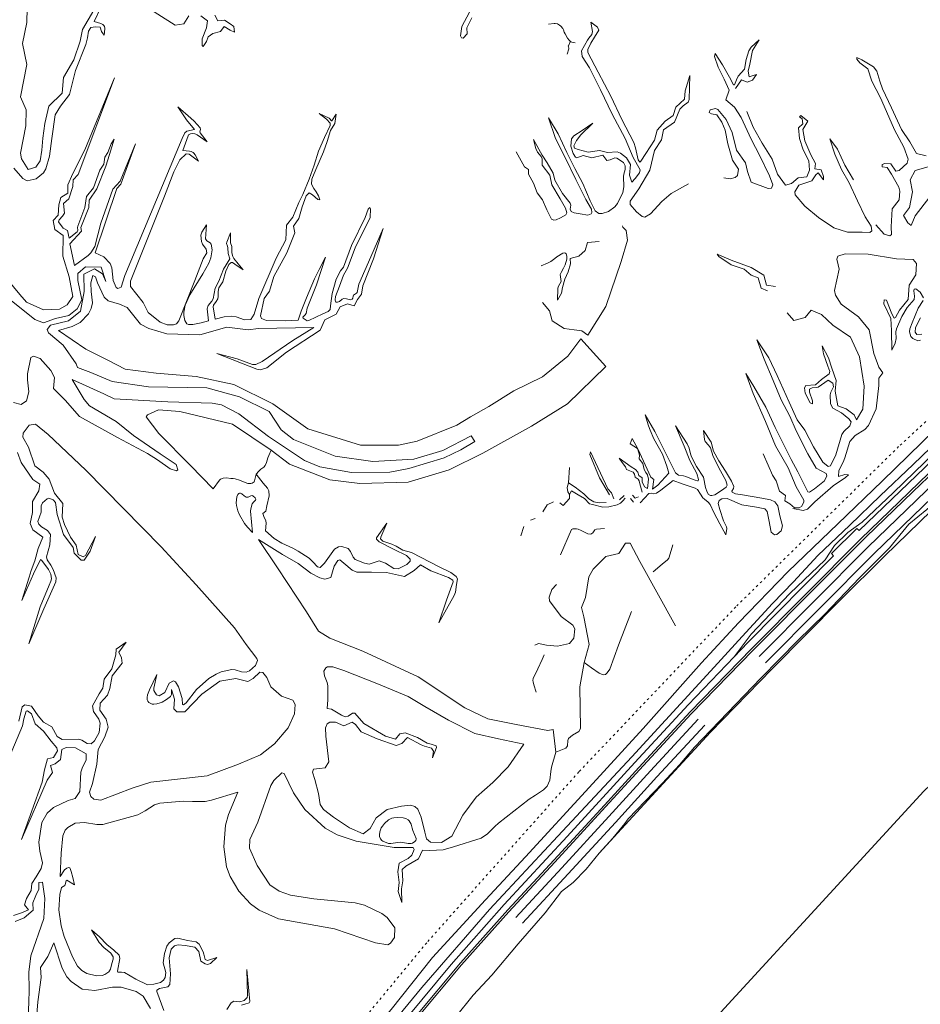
# Model space of a CAD drawing. Header units: metres. Extents: x 64961 to 73789, y 403835 to 410663.
# Tile 99 of 135: x 72582 to 72992, y 404284 to 404733. Entities that reach past the tile are written whole.
import ezdxf

# ---------------------------------------------------------------- set-up
doc = ezdxf.new("R2010")
doc.units = ezdxf.units.M
doc.linetypes.add('PERCEELGRENS', pattern=[2.5, 1, -1.5])
for name, color, linetype, lineweight in [('B-GEO-OG-GRENS_perceel-G', 253, 'PERCEELGRENS', 0), ('B-GEO-OG-GRENS_prov-G', 253, 'PROVINCIEGRENS', 0), ('B-GEO-OG-OVLIJNOBJ-G', 253, 'Continuous', 0), ('T22', 7, 'Continuous', 0)]:
    doc.layers.add(name, color=color, linetype=linetype, lineweight=lineweight)
doc.styles.add('WZE-na', font='isocp.shx')
doc.linetypes.add('PROVINCIEGRENS', pattern='A,2.5,-1,["|",WZE-na,S=1.65,R=0,X=-0.25,Y=-0.9],-1', length=4.5)

msp = doc.modelspace()

# ---------------------------------------------------------------- linework, layer by layer
at = {"layer": 'B-GEO-OG-GRENS_perceel-G'}
for points in [[(73789.268, 405092.666), (73747.2, 405072.75), (73654.88, 405024.97), (73563.94, 404974.48), (73475.16, 404920.75), (73387.86, 404864.08), (73302.86, 404804.64), (73218.93, 404741.77), (73138.23, 404677.05), (73059.47, 404609.21), (72982.58, 404538.56), (72908.39, 404465.54), (72836.88, 404390.37)], [(72836.88, 404390.37), (72767.54, 404312.53), (72701.46, 404232.5), (72637.66, 404150.44), (72605.919, 404107.207)]]:
    msp.add_lwpolyline(points, dxfattribs=at)
at = {"layer": 'B-GEO-OG-GRENS_prov-G'}
msp.add_lwpolyline([(72756.74, 404107.11), (72858.81, 404234.31), (72994.11, 404381.54), (73138.97, 404519.38), (73292.73, 404647.22), (73454.71, 404764.48), (73624.17, 404870.62), (73789.268, 404959.236)], dxfattribs=at)
at = {"layer": 'B-GEO-OG-OVLIJNOBJ-G'}
for points in [[(72618.936, 404738.368), (72615.992, 404732.224), (72619.04, 404731.392), (72619.688, 404731.089), (72619.957, 404730.888), (72620.424, 404730.392), (72620.691, 404729.962), (72620.906, 404729.274), (72620.912, 404728.928), (72620.632, 404725.984), (72619.32, 404727.648), (72618.776, 404729.728), (72616.632, 404729.856), (72614.496, 404729.504), (72613.432, 404727.808), (72613.024, 404724.8), (72612.16, 404721.856), (72607.456, 404709.888), (72604.752, 404699.008), (72600.752, 404693.664), (72598.208, 404689.792), (72596.72, 404678.976), (72595.752, 404670.912), (72594.08, 404665.184), (72592.911, 404663.351), (72589.608, 404660.576), (72585.466, 404659.679), (72583.496, 404660.672), (72579.396, 404665.462)], [(72585.568, 404738.336), (72585.304, 404731.776), (72583.32, 404722.272), (72585.376, 404712.672), (72582.48, 404697.92), (72584.984, 404692), (72584.904, 404684.736), (72582.528, 404672.288), (72582.902, 404669.634), (72585.904, 404664.832), (72589.44, 404665.856), (72591.456, 404668.8), (72592.136, 404673.6), (72592.584, 404679.136), (72593.576, 404685.856), (72595.344, 404693.664), (72601.432, 404699.616), (72602.12, 404706.688), (72606.808, 404714.816), (72609.696, 404723.328), (72610.696, 404728.704), (72615.888, 404737.504)], [(72787.096, 404736.512), (72783.528, 404730.016), (72782.96, 404725.76), (72783.344, 404724.768), (72784.176, 404724.669), (72785.96, 404726.656), (72785.848, 404729.44), (72788.152, 404733.984)], [(72652.864, 404730.56), (72656.816, 404731.2), (72659.104, 404734.88)], [(72664.576, 404734.784), (72667.608, 404732.576), (72667.144, 404729.376), (72665.232, 404724.352), (72665.272, 404721.312), (72665.728, 404720.896), (72667.232, 404723.136), (72667.936, 404725.344), (72670.168, 404726.848), (72673.56, 404727.68), (72675.296, 404730.016), (72677.976, 404728.32), (72680.016, 404727.488), (72679.68, 404730.048), (72677.928, 404731.2), (72675.36, 404732.832), (72672.312, 404732.576), (72670.96, 404735.104)], [(72835.248, 404722.592), (72833.68, 404722.816), (72833.198, 404722.995), (72832.416, 404723.744), (72831.728, 404724.688), (72830.584, 404726.656), (72830.266, 404727.445), (72829.893, 404728.533), (72829.592, 404729.056), (72828.606, 404730.183), (72828.039, 404730.657), (72827.119, 404731.183), (72826.142, 404731.414), (72825.64, 404731.392), (72823.008, 404731.008)], [(72841.704, 404711.168), (72838.413, 404716.399), (72838.08, 404718.976), (72840.816, 404723.808), (72841.43, 404724.65), (72842.764, 404726.31), (72843.072, 404727.68), (72842.336, 404732), (72845.376, 404729.664), (72845.924, 404728.4), (72843.964, 404725.078), (72842.336, 404722.464), (72841.008, 404719.549), (72841.016, 404718.144), (72845.608, 404709.184), (72851.464, 404698.208), (72856.44, 404687.648), (72862, 404677.216), (72862.766, 404674.781), (72863.945, 404669.238), (72864.699, 404668.237), (72865.192, 404668.64), (72867.424, 404672.128), (72871.4, 404678.272), (72872.64, 404682.72), (72876.192, 404686.88), (72879.84, 404689.472), (72881.112, 404693.248), (72885.04, 404696.896), (72885.296, 404700.704), (72887.488, 404707.648), (72887.208, 404696.8), (72886.755, 404695.595), (72884.428, 404693.791), (72882.848, 404692.352), (72880.52, 404686.464), (72875.416, 404682.88), (72874.536, 404678.4), (72871.384, 404673.44), (72869.256, 404664.512), (72864.208, 404656.032), (72860.312, 404650.464), (72860.335, 404648.844), (72863.096, 404645.504), (72865.673, 404643.369), (72866.904, 404643.168), (72869.596, 404644.63), (72874.76, 404650.235), (72878.944, 404653.952), (72886.828, 404658.248)], [(73231.53, 404732.537), (73225.704, 404728.288), (73173.744, 404686.112), (73095.08, 404620.576), (73009.408, 404543.328), (72964.648, 404500.352), (72963.528, 404501.216), (72952.072, 404489.92), (72952.888, 404488.832), (72913.872, 404449.312), (72907.667, 404442.85)], [(73233.84, 404730.487), (73213.192, 404714.368), (73120.752, 404638.144), (73094.928, 404616.192), (73039.752, 404566.88), (73009.504, 404539.232), (72965.152, 404496.416), (72915.496, 404446.464), (72887.616, 404417.728), (72865.84, 404394.176), (72846.936, 404373.44), (72825.408, 404350.08), (72804.544, 404327.488), (72782.96, 404303.36), (72762.072, 404278.432), (72734.064, 404243.584), (72714.592, 404218.912), (72693.472, 404191.488), (72674.648, 404168.096), (72653.912, 404141.376), (72640.21, 404124.16)], [(72832.904, 404723.072), (72832.112, 404721.184), (72832.077, 404721.042), (72832.118, 404720.746), (72832.331, 404720.137), (72832.328, 404719.84), (72831.624, 404717.408)], [(72902.871, 404660.986), (72905.847, 404660.609), (72908.072, 404661.12), (72909.147, 404662.175), (72909.568, 404664.928), (72906.96, 404669.088), (72904.728, 404676.576), (72903.528, 404682.816), (72902.024, 404686.4), (72899.808, 404689.792), (72897.296, 404690.144), (72896.208, 404690.88), (72896.792, 404691.968), (72899.207, 404692.636), (72900.264, 404692.192), (72904.032, 404687.648), (72906.744, 404681.696), (72908.68, 404673.664), (72912.744, 404667.872), (72913.664, 404663.968), (72915.416, 404659.136), (72923.17, 404656.171), (72924.608, 404656.384), (72925.285, 404657.906), (72923.8, 404662.016), (72919.336, 404671.136), (72915.344, 404678.624), (72910.848, 404688.608), (72907.776, 404693.28), (72903.784, 404696.608), (72905.408, 404700.96), (72903.112, 404706.016), (72900.384, 404711.392), (72898.68, 404716.256), (72898.928, 404717.696), (72902.288, 404712.544), (72905.536, 404706.944), (72907.32, 404703.392), (72907.793, 404703.427), (72908.783, 404705.629), (72909.544, 404707.36), (72912.328, 404710.592), (72913.136, 404715.008), (72914.274, 404718.937), (72915.384, 404720.544), (72919.12, 404723.936), (72916.04, 404719.104), (72914.824, 404712.864), (72914.104, 404709.664), (72914.48, 404707.104)], [(72972.602, 404709.687), (72971.184, 404711.68), (72965.792, 404714.784), (72963.56, 404715.936), (72963.56, 404715.072), (72964.896, 404713.376), (72968.6, 404710.656), (72970.376, 404705.12), (72974.296, 404697.472), (72977.12, 404691.328), (72980.68, 404682.912), (72984.928, 404675.04), (72987, 404669.568), (72986.426, 404667.673), (72982.784, 404664.416), (72981.28, 404664.032), (72979.04, 404667.456), (72976.353, 404667.595), (72975.12, 404667.072), (72975.056, 404665.984), (72977.384, 404665.696), (72979.416, 404662.752), (72982.648, 404656.864), (72983.173, 404654.953), (72982.792, 404650.976), (72979.592, 404646.976), (72979.12, 404638.784), (72979.272, 404635.296), (72978.511, 404634.688), (72976.04, 404635.392), (72972.136, 404639.648)], [(72844.288, 404645.952), (72845.994, 404644.85), (72847.526, 404644.755), (72850.432, 404645.632), (72853.334, 404647.862), (72854.536, 404649.376), (72856.92, 404654.3), (72857.44, 404656.896), (72857.264, 404661.664), (72857.421, 404662.737), (72858.017, 404664.87), (72858.04, 404666.464), (72857.225, 404667.968), (72854.256, 404670.048), (72853.251, 404670.161), (72851.113, 404669.188), (72849.656, 404668.896), (72847.736, 404671.296), (72842.872, 404670.144), (72838.8, 404671.168), (72835.944, 404670.112), (72835.392, 404670.496), (72834.279, 404672.139), (72833.272, 404675.488), (72833.607, 404678.741), (72834.576, 404680.16), (72838.424, 404682.56), (72843.32, 404686.016), (72837.76, 404680.576), (72835.752, 404678.016), (72834.528, 404675.605), (72834.88, 404674.624), (72836.552, 404673.952), (72841.2, 404672.704), (72846.312, 404673.44), (72849.928, 404672.608), (72854.272, 404672.864), (72855.833, 404672.302), (72858.568, 404670.176), (72860.448, 404667.072), (72860, 404662.24), (72860.992, 404659.104), (72862.528, 404660.8), (72864.534, 404663.35), (72864.824, 404664.64), (72861.688, 404670.368), (72857.928, 404678.976), (72852.016, 404690.048), (72846.744, 404701.184), (72841.704, 404711.168)], [(72995.096, 404671.136), (72990.712, 404672.064), (72987.624, 404677.472), (72983.96, 404683.136), (72979.384, 404692.896), (72975.184, 404701.536), (72974.047, 404705.019), (72972.602, 404709.687)], [(72572.64, 404619.2), (72582.192, 404607.904), (72585.2, 404604.448), (72592.896, 404600.928), (72600.169, 404601.26), (72603.768, 404603.168), (72606.264, 404606.912), (72604.712, 404615.968), (72601.816, 404625.408), (72601.904, 404634.72), (72598.104, 404637.472), (72597.424, 404641.632), (72599.656, 404644.064), (72599.984, 404648.736), (72600.88, 404652.064), (72604.072, 404654.112), (72604.048, 404657.888), (72606.384, 404663.072), (72611.808, 404673.76), (72625.368, 404706.56), (72608.752, 404662.624), (72606.528, 404660.16), (72606.368, 404657.024), (72604.424, 404651.488), (72602.104, 404649.408), (72602.472, 404644.96), (72601.587, 404643.629), (72600.011, 404641.868), (72599.848, 404640.992), (72601.848, 404638.176), (72603.944, 404637.088), (72604.68, 404633.568)], [(72914.48, 404707.104), (72916.816, 404707.776), (72917.88, 404708.128), (72916.024, 404705.472), (72913.584, 404704.704), (72911.048, 404705.664), (72908.262, 404701.759)], [(72662.07, 404671.492), (72661.454, 404672.271), (72661.088, 404672.576), (72660.192, 404672.999), (72659.514, 404673.165), (72656.424, 404673.568), (72658.856, 404680.192), (72659.084, 404680.576), (72659.307, 404680.782), (72659.881, 404681.076), (72660.942, 404681.244), (72661.925, 404681.138), (72662.38, 404681.003), (72662.96, 404680.704), (72667.568, 404677.44), (72664.28, 404681.472), (72664.145, 404681.939), (72664.435, 404683.064), (72664.344, 404683.808), (72661.625, 404686.82), (72660.136, 404688.192), (72654.176, 404693.344), (72658.12, 404687.456), (72661.696, 404683.072), (72658.312, 404682.24), (72657.316, 404681.528), (72656.168, 404679.008), (72630.032, 404616.544), (72628.296, 404611.264), (72626.743, 404610.655), (72626.04, 404611.04), (72624.752, 404614.208), (72624.04, 404619.968), (72623.392, 404621.952), (72620.416, 404625.056), (72616.56, 404626.944), (72626.416, 404656.16), (72628.208, 404658.176), (72634.816, 404676.512), (72627.832, 404659.552), (72624.608, 404655.904), (72619.144, 404640.32), (72616.279, 404629.756), (72614.542, 404626.827), (72613.288, 404625.664), (72607.008, 404621.024)], [(72720.248, 404599.136), (72713.92, 404596), (72713.011, 404595.956), (72711.24, 404597.056), (72711.119, 404597.491), (72711.99, 404598.406), (72712.568, 404599.168), (72713.088, 404601.728), (72717.264, 404612.256), (72721.456, 404624.96), (72718.512, 404619.328), (72716.468, 404615.084), (72712.792, 404606.4), (72710.32, 404600.288), (72709.024, 404596.192), (72703.168, 404595.84), (72694.496, 404596.096), (72692.224, 404596.992), (72691.876, 404598.203), (72693.544, 404606.016), (72695.936, 404609.44), (72697.864, 404616.16), (72703.84, 404626.88), (72707.448, 404636.032), (72706.896, 404639.008), (72709.264, 404642.496), (72710.776, 404647.872), (72712.619, 404652.799), (72714.064, 404654.176), (72715.48, 404653.248), (72717.984, 404651.168), (72718.904, 404651.072), (72718.208, 404652.864), (72717.216, 404654.72), (72716.16, 404656.192), (72715.024, 404658.208), (72715.225, 404660.396), (72717.056, 404664.832), (72720.528, 404672.864), (72722.24, 404677.664), (72723.688, 404682.592), (72725.68, 404685.76), (72726.344, 404690.112), (72724.28, 404687.072), (72724.179, 404686.987), (72723.961, 404687.111), (72723.45, 404687.88), (72723.152, 404688.16), (72718.523, 404690.411), (72721.888, 404687.808)], [(72913.448, 404691.264), (72916.344, 404684.096), (72920.432, 404676.896), (72924.952, 404669.6), (72927.4, 404662.72), (72931.04, 404657.76), (72933.76, 404658.464), (72936.848, 404660.992), (72940.712, 404661.472), (72941.984, 404664.48), (72941.72, 404668.736), (72939.056, 404673.824), (72937.44, 404678.944), (72936.952, 404683.776), (72938.928, 404685.664), (72938.696, 404688), (72937.488, 404688.8), (72938.064, 404689.504), (72941.144, 404686.848), (72938.976, 404683.008), (72939.8, 404677.856), (72942.648, 404671.456), (72944.776, 404667.584), (72944.392, 404665.184), (72947.288, 404664.64), (72948.392, 404661.664), (72948.368, 404660.16), (72945.92, 404663.328), (72944.928, 404662.368), (72943.032, 404659.68), (72937.152, 404657.632), (72935.338, 404654.687), (72935.504, 404653.28), (72939.832, 404648.128), (72946.12, 404642.912), (72953.088, 404638.272), (72959.232, 404636.32), (72965.944, 404636.256), (72969.409, 404636.205), (72970.36, 404636.96), (72970.029, 404639.02), (72967.408, 404643.2), (72963.856, 404650.496), (72960.072, 404658.784), (72956.632, 404664.896), (72953.592, 404671.808), (72951.248, 404678.784), (72954.672, 404674.08), (72958.12, 404666.816), (72961.968, 404660.096)], [(72721.888, 404687.808), (72723.556, 404685.95), (72723.624, 404684.896), (72721.048, 404679.424), (72718.256, 404673.152), (72716.2, 404666.752), (72713.96, 404660.416), (72711.08, 404653.504), (72709.32, 404649.76), (72706.568, 404643.072), (72703.72, 404639.488), (72703.376, 404632.736), (72698.992, 404624.48), (72690.992, 404606.08), (72688.96, 404598.912), (72687.392, 404596.544), (72684.568, 404596.322), (72680.752, 404597.773), (72678.832, 404598.08), (72675.264, 404597.76), (72671.168, 404596.576), (72670.208, 404602.208), (72670.336, 404603.077), (72671.556, 404604.641), (72672.32, 404605.856), (72672.497, 404606.932), (72672.56, 404609.215), (72672.88, 404610.848), (72674.616, 404613.6), (72676.024, 404618.528), (72677.426, 404621.59), (72678.504, 404622.464), (72679.017, 404622.412), (72680.08, 404621.728), (72683.93, 404619.134), (72681.6, 404621.92), (72679.736, 404624.32), (72679.276, 404625.13), (72678.744, 404626.912), (72678.696, 404629.824), (72678.12, 404631.456), (72678.216, 404635.936), (72676.48, 404631.68), (72676.402, 404631.124), (72676.755, 404629.966), (72676.992, 404629.088), (72677.024, 404626.56), (72677.832, 404624.128), (72674.968, 404619.456), (72672.848, 404614.016)], [(72808.304, 404672.864), (72812.056, 404666.016), (72813.992, 404664.8), (72813.96, 404662.688), (72816.28, 404658.592), (72817.928, 404654.208), (72820.352, 404651.072), (72822.264, 404646.528), (72824.376, 404642.272), (72825.513, 404641.72), (72826.526, 404641.891), (72828.536, 404642.816), (72830.901, 404644.213), (72831.336, 404645.152), (72830.739, 404647.268), (72828.36, 404651.52), (72824.6, 404657.792), (72823.632, 404662.304), (72820.216, 404666.784), (72820.24, 404669.728), (72819.648, 404670.777), (72818.082, 404672.74), (72817.264, 404674.368), (72816.256, 404678.496), (72820.096, 404671.424), (72822.472, 404667.84), (72825.216, 404663.2), (72825.944, 404660.032), (72829.464, 404653.856), (72832.944, 404649.44), (72833.155, 404648.646), (72832.944, 404646.784), (72833.432, 404645.664), (72834.73, 404645.04), (72837.432, 404644.64), (72841.016, 404643.987), (72842.432, 404644.64), (72842.782, 404645.294), (72842.702, 404646.716), (72839.992, 404651.2), (72835.544, 404660.32), (72830.48, 404670.656), (72826.272, 404679.04), (72823.048, 404688.448), (72827.464, 404681.056), (72831.408, 404672.608), (72835.096, 404665.28), (72838.728, 404658.464), (72842.04, 404650.496), (72844.288, 404645.952)], [(72604.68, 404633.568), (72608.216, 404636.48), (72608.535, 404637.215), (72608.453, 404638.478), (72608.52, 404639.072), (72611.728, 404647.456), (72612.496, 404652.512), (72615.688, 404656.512), (72618.664, 404664.544), (72620.384, 404667.328), (72620.84, 404670.528), (72622.264, 404672.544), (72623.76, 404676.576), (72625.192, 404678.624), (72622.976, 404671.712), (72621.32, 404666.368), (72617.264, 404655.968), (72613.712, 404650.816), (72613.56, 404647.584), (72609.976, 404638.4), (72610.232, 404636.672), (72604.968, 404630.976)], [(72672.848, 404614.016), (72671.232, 404610.816), (72670.304, 404605.92), (72669.713, 404604.867), (72667.989, 404602.929), (72667.464, 404601.312), (72668.12, 404595.904), (72664.776, 404595.04), (72660.95, 404594.186), (72659.032, 404594.208), (72658.298, 404594.552), (72657.36, 404595.968), (72656.886, 404598.328), (72656.877, 404599.903), (72657.484, 404603.056), (72659.584, 404607.798), (72665.62, 404617.349), (72668.221, 404622.171), (72669.125, 404624.597), (72669.752, 404628.256), (72669.352, 404630.816), (72668.839, 404631.423), (72667.312, 404632.298), (72666.784, 404633.184), (72667.272, 404639.552), (72665.064, 404636.256), (72664.64, 404634.911), (72664.96, 404631.968), (72665.433, 404630.794), (72667.066, 404628.493), (72667.432, 404626.816), (72665.688, 404624.16), (72661.912, 404614.24), (72654.616, 404595.904), (72653.48, 404594.56), (72652.23, 404594.017), (72649.281, 404594.04), (72646.089, 404595.241), (72640.68, 404599.744), (72638.4, 404604.288), (72632.52, 404611.52), (72632.64, 404614.016), (72648.056, 404652.736), (72652.343, 404663.721), (72655.112, 404669.184), (72657.877, 404671.91), (72659.376, 404671.808), (72663.584, 404668.672), (72663.068, 404669.596), (72662.07, 404671.492)], [(72996.736, 404652.352), (72990.144, 404643.776), (72988.296, 404639.296), (72986.776, 404640.48), (72984.816, 404643.84), (72987.544, 404647.52), (72988.912, 404654.688), (72987.784, 404660.064), (72990.2, 404664.352), (72995.992, 404666.112)], [(72694.756, 404574.419), (72703.632, 404581.632), (72718.984, 404591.584), (72721.192, 404596.288), (72726.264, 404598.976), (72728.104, 404602.304), (72731.536, 404603.648), (72734.472, 404602.72), (72735.952, 404605.568), (72737.824, 404607.968), (72738.448, 404611.84), (72743.328, 404624.192), (72747.776, 404638.016), (72742.112, 404624.992), (72736.704, 404612.608), (72735.872, 404608.832), (72735.594, 404608.461), (72734.72, 404607.957), (72734.152, 404607.552), (72733.988, 404607.178), (72733.867, 404606.241), (72733.552, 404605.696), (72732.761, 404605.477), (72730.967, 404605.907), (72729.72, 404606.016), (72729.096, 404605.705), (72727.864, 404604.733), (72726.936, 404604.32), (72726.219, 404604.455), (72725.992, 404604.704), (72725.828, 404605.471), (72725.967, 404607.024), (72727.88, 404611.68), (72729.616, 404616.64), (72731.416, 404619.84), (72734.904, 404629.184), (72741.808, 404643.04), (72741.976, 404646.944), (72741.592, 404647.552), (72740.808, 404646.72), (72739.512, 404642.912), (72733.32, 404630.24), (72729.568, 404620.352), (72728.312, 404618.688), (72726.376, 404614.912), (72724.504, 404608.352), (72723.736, 404602.752), (72723.592, 404601.088), (72722.662, 404600.172), (72720.248, 404599.136)], [(72820.384, 404604.256), (72823.472, 404600.448), (72824.72, 404595.936), (72830.2, 404592.32), (72834.808, 404591.776), (72838.24, 404591.36), (72841.016, 404589.28), (72849.12, 404602.432), (72856.176, 404622.88), (72859.096, 404632.704), (72858.472, 404637.088), (72856.944, 404638.592), (72856.736, 404639.232)], [(72819.72, 404620.96), (72822.656, 404622.112), (72824.151, 404622.937), (72825.981, 404624.35), (72826.912, 404625.024), (72829.551, 404626.741), (72830.387, 404626.876), (72830.76, 404626.752), (72831.126, 404626.42), (72831.439, 404625.384), (72831.343, 404624.046), (72830.64, 404621.408), (72829.922, 404619.94), (72828.767, 404617.983), (72828.408, 404616.96), (72828.776, 404613.792), (72828.287, 404612.717), (72827.447, 404611.317), (72827.272, 404610.56), (72827.128, 404605.376), (72829.032, 404608.48), (72829.424, 404611.072), (72830.448, 404614.816), (72832.016, 404618.24), (72833.016, 404621.824), (72832.896, 404624.32), (72836.856, 404625.312), (72839.784, 404627.936), (72840.808, 404631.52), (72846.072, 404631.968)], [(72926.48, 404611.52), (72922.392, 404612.16), (72921.096, 404616.736), (72915.408, 404620.16), (72906.216, 404623.52), (72899.856, 404626.336), (72900.672, 404625.216), (72906.344, 404621.344), (72912.216, 404619.36), (72915.336, 404616.736), (72918.616, 404615.456), (72919.968, 404610.784), (72922.816, 404609.536)], [(72934.456, 404510.4), (72939.16, 404509.504), (72941.092, 404510.02), (72944.384, 404513.408), (72952.76, 404520.768), (72958.424, 404524.48), (72959.808, 404525.696), (72958.104, 404525.92), (72955.12, 404524.992), (72955.276, 404527.755), (72957.262, 404531.538), (72958.12, 404533.44), (72960.424, 404540.832), (72962.737, 404543.617), (72967.156, 404546.434), (72968.92, 404548.256), (72972.424, 404555.84), (72973.616, 404566.464), (72973.512, 404569.728), (72975.328, 404572.16), (72973.52, 404574.816), (72971.264, 404581.024), (72969.112, 404591.712), (72964.336, 404597.728), (72956.36, 404603.456), (72953.813, 404607.539), (72953.328, 404609.76), (72955.448, 404619.392), (72955.046, 404621.376), (72954.373, 404624.047), (72954.928, 404625.344), (72958.208, 404626.432), (72968.688, 404626.208), (72981.64, 404624.096), (72989.216, 404623.904), (72990.708, 404621.998), (72990.36, 404616.832), (72987.392, 404612.064), (72986.96, 404605.664), (72983.008, 404600.736), (72981.112, 404597.44), (72980.564, 404597.148), (72979.422, 404599.042), (72977.09, 404605.322), (72975.984, 404605.472), (72975.864, 404603.648), (72979.056, 404596.96), (72979.408, 404591.552), (72979.472, 404582.496), (72981.072, 404585.76)], [(72787.8, 404543.456), (72774.84, 404536.768), (72761.616, 404532.896), (72743.064, 404531.744), (72725.816, 404534.208), (72706.824, 404541.76), (72701.272, 404546.208), (72695.8, 404554.528), (72682.296, 404561.184), (72667.384, 404565.344), (72640.856, 404565.888), (72624.168, 404568.256), (72614.536, 404572.416), (72608.448, 404574.56), (72607.76, 404576.288), (72601.912, 404584.768), (72595.152, 404590.368), (72594.624, 404591.904), (72596.128, 404593.952), (72604.304, 404595.936), (72609.728, 404600.256), (72611.52, 404609.184), (72611.288, 404617.088), (72616.256, 404619.552), (72619.888, 404617.376), (72621.389, 404613.883), (72619.16, 404620.32), (72612.152, 404620.416), (72608.592, 404617.504), (72608.64, 404614.336), (72610.44, 404605.408), (72608.248, 404601.408), (72604.552, 404598.368), (72598.352, 404596.896), (72592.944, 404595.04), (72588.96, 404596.512), (72572.752, 404609.344)], [(72837.72, 404587.616), (72831.904, 404579.712), (72820.32, 404570.304), (72807.312, 404564), (72795.928, 404556.896), (72787.464, 404552.096), (72781.208, 404548.352), (72763.264, 404540.992), (72754.709, 404539.191), (72737.36, 404539.296), (72713.344, 404546.624), (72697.448, 404558.016), (72679.632, 404566.816), (72662.52, 404570.592), (72644.352, 404572.096), (72630.152, 404573.888), (72622.488, 404577.76), (72612.264, 404583.04), (72599.832, 404591.52), (72605.984, 404593.344), (72609.592, 404595.102), (72613.418, 404599.042), (72614.736, 404601.504), (72615.281, 404604.065), (72614.661, 404609.3), (72614.488, 404613.216), (72615.432, 404616.48), (72616.624, 404615.968), (72617.568, 404613.248), (72620.512, 404606.72), (72622.342, 404605.021), (72627.539, 404603.44), (72631.104, 404601.888), (72637.184, 404594.432), (72641.008, 404592.406), (72649.128, 404589.984), (72664.224, 404589.44), (72676.408, 404593.056), (72686.2, 404591.808), (72690.968, 404592.32), (72716.16, 404592.832), (72706.504, 404586.88), (72692.656, 404577.376), (72689.629, 404576.019), (72688.104, 404575.968), (72681.24, 404578.56), (72671.92, 404580.928), (72690.088, 404573.856), (72691.682, 404573.534), (72694.756, 404574.419)], [(72981.072, 404585.76), (72981.468, 404587.865), (72981.33, 404590.859), (72981.576, 404592.288), (72984.072, 404597.888), (72986.464, 404601.888), (72989.632, 404605.632), (72989.863, 404607.197), (72989.461, 404609.518), (72989.672, 404610.304), (72990.46, 404610.4), (72992.408, 404608.96), (72993.849, 404606.425)], [(72993.824, 404605.216), (72991.568, 404601.696), (72988.688, 404594.944), (72987.744, 404592.213), (72987.564, 404590.799), (72988.168, 404588.736), (72989.097, 404587.766), (72991.392, 404586.752), (72992.537, 404587.087)], [(73073.95, 404603.572), (73065.976, 404596.448), (73043.56, 404576.608), (73023.216, 404558.368), (72999.368, 404536.128), (72980.16, 404517.568), (72965.96, 404504.16), (72959.424, 404499.392), (72953.376, 404493.504), (72949.136, 404486.976), (72933.064, 404471.616), (72915.408, 404453.184), (72907.667, 404442.85)], [(72956.696, 404544.096), (72957.619, 404545.486), (72960.343, 404548.028), (72960.952, 404549.824), (72959.896, 404551.27), (72956.52, 404553.92), (72952.536, 404556.064), (72951.597, 404558.085), (72951.36, 404562.176), (72951.659, 404563.374), (72952.902, 404565.764), (72952.616, 404567.552), (72950.416, 404568.864), (72945.96, 404565.728), (72945.099, 404565.527), (72943.138, 404565.396), (72941.96, 404564.704), (72941.992, 404563.36), (72943.368, 404559.456), (72943.272, 404558.144), (72942.326, 404558.49), (72939.944, 404562.912), (72939.75, 404565.355), (72940.344, 404566.432), (72944.688, 404566.752), (72947.512, 404569.152), (72951.016, 404571.744), (72951.257, 404572.822), (72950.392, 404575.232), (72948.328, 404580.832), (72947.8, 404584.544), (72950.664, 404579.04), (72952.224, 404574.304), (72954.192, 404568.64), (72953.736, 404563.84), (72954.896, 404557.12), (72958.688, 404555.776), (72962.336, 404553.088), (72963.336, 404550.72), (72966.304, 404555.68), (72966.872, 404566.048), (72964.736, 404579.552), (72960.632, 404588.384), (72952.632, 404593.984), (72947.48, 404598.816), (72942.744, 404600.8), (72939.984, 404597.472), (72934.84, 404596.064), (72931.736, 404599.584)], [(72641.441, 404123.312), (72675.104, 404167.232), (72693.928, 404190.624), (72715.048, 404218.08), (72734.528, 404242.752), (72762.536, 404277.568), (72783.424, 404302.496), (72805.008, 404326.656), (72825.872, 404349.216), (72847.392, 404372.576), (72866.296, 404393.312), (72888.08, 404416.864), (72916.328, 404445.888), (72947.272, 404477.024), (72967.84, 404497.504), (72989, 404518.016), (73006.576, 404534.752), (73024.064, 404551.232), (73059.336, 404583.04), (73077.485, 404599.318)], [(72919.042, 404442.939), (72968.625, 404492.819), (73012.877, 404535.541), (73043.107, 404563.173), (73084.602, 404600.257)], [(72993.144, 404589.76), (72990.832, 404589.664), (72990.14, 404590.66), (72990.288, 404592.896), (72992.528, 404597.28)], [(73086.196, 404592.663), (73079.352, 404586.528), (73067.808, 404575.84), (73055.36, 404565.024), (73042.512, 404552.864), (73025.472, 404537.152), (73008.24, 404521.056), (72995.424, 404509.984), (72987.312, 404503.168), (72978.472, 404492.416), (72964.704, 404478.752), (72948.968, 404462.24), (72936.712, 404450.304), (72920.008, 404433.152), (72904.632, 404417.312), (72889.544, 404401.6), (72882.752, 404393.536), (72875, 404385.28), (72859.32, 404368.928), (72857.84, 404366.88), (72852.352, 404360.096), (72846.104, 404353.28)], [(72921.879, 404440.119), (72971.403, 404489.941), (73015.576, 404532.589), (73045.749, 404560.169), (73082.882, 404593.356)], [(72920.888, 404535.296), (72923.208, 404530.112), (72925.104, 404525.504), (72926.752, 404523.04), (72928.288, 404518.208), (72931.024, 404516.32), (72930.792, 404513.888), (72932.984, 404512.48), (72935.072, 404510.688), (72937.238, 404510.623), (72938.296, 404511.36), (72939.428, 404513.275), (72939.344, 404514.208), (72935.944, 404520.192), (72932.304, 404528.96), (72926.544, 404538.976), (72921.928, 404549.984), (72916.32, 404562.816), (72913.04, 404571.936), (72916.544, 404566.016), (72922.04, 404556.512), (72926.328, 404547.296), (72930.56, 404538.848), (72933.576, 404532.672), (72936.728, 404527.104), (72941.152, 404517.984), (72942.046, 404517.777), (72944.328, 404519.264), (72948.88, 404523.008), (72949.811, 404525.266), (72949.6, 404526.304), (72945.064, 404528.8), (72941.256, 404535.232), (72935.976, 404545.76), (72933, 404552.512), (72929.112, 404559.84), (72925.416, 404568.64), (72921.36, 404578.368), (72917.928, 404587.264), (72923.504, 404579.072), (72927.184, 404571.008), (72932.784, 404558.784), (72936.288, 404550.784), (72939.832, 404546.08), (72943.736, 404538.528), (72948.008, 404531.424), (72950.482, 404529.556), (72951.568, 404529.824), (72953.976, 404534.88), (72956.696, 404544.096)], [(72789.52, 404540.896), (72783.064, 404537.12), (72775.534, 404533.492), (72759.376, 404528.608), (72750.746, 404527.009), (72733.36, 404526.72), (72718.79, 404529.305), (72711.832, 404532.288), (72695.464, 404543.136), (72681.96, 404553.536), (72674.073, 404557.58), (72669.8, 404558.4), (72649.608, 404559.008), (72625.072, 404560.32), (72620.424, 404562.688), (72606.079, 404569.231), (72611.472, 404560.064), (72613.976, 404557.154), (72626, 404549.952), (72634.016, 404543.584), (72646.176, 404535.264), (72653.341, 404530.421), (72654.136, 404527.936), (72653.496, 404527.488), (72650.599, 404528.518), (72644.814, 404532.495), (72640.392, 404535.456), (72626.64, 404542.688), (72609.408, 404552.224), (72602.752, 404559.68), (72597.432, 404565.12), (72597.936, 404570.016), (72596.273, 404573.232), (72591.376, 404578.72), (72588.326, 404579.803), (72587.232, 404579.104), (72585.704, 404571.68), (72585.697, 404568.961), (72586.202, 404563.5), (72585.128, 404559.424), (72582.832, 404557.76), (72579.319, 404558.676)], [(72696.704, 404536.896), (72705.088, 404530.528), (72723.44, 404523.456), (72737.04, 404521.824), (72759.112, 404522.368), (72777.768, 404528.064), (72793.168, 404535.584), (72815.256, 404547.872), (72831.672, 404558.144), (72849.224, 404575.008)], [(72696.704, 404536.896), (72679.016, 404548.768), (72655.088, 404554.592), (72645.297, 404555.321), (72640.4, 404553.088), (72639.752, 404552.16), (72645.472, 404544.576), (72659.984, 404529.92), (72670.186, 404519.278), (72673.112, 404523.328), (72673.576, 404523.796), (72674.803, 404524.267), (72676.28, 404524.307), (72678.341, 404524.081), (72679.296, 404524), (72680.269, 404523.868), (72682.21, 404523.216), (72684.787, 404522.149), (72686.069, 404521.809), (72687.347, 404521.762), (72687.984, 404521.888), (72688.907, 404522.517), (72689.152, 404523.008), (72689.864, 404525.952)], [(72865.68, 404517.792), (72864.664, 404521.568), (72864.376, 404522.976), (72863.88, 404523.744), (72862.488, 404524.64), (72862.304, 404526.048), (72861.576, 404527.008), (72858.64, 404528.192), (72858.176, 404529.408), (72856.544, 404531.296), (72855.288, 404533.376), (72860.672, 404529.344), (72862.632, 404528.192), (72863.776, 404526.944), (72864.152, 404525.376), (72865.688, 404524.32), (72865.72, 404522.464), (72866.832, 404520.32), (72868.224, 404519.52), (72868.64, 404523.744), (72868.096, 404525.696), (72867.44, 404526.816), (72866.648, 404528.128), (72865.968, 404530.88), (72864.424, 404532.96), (72864.496, 404534.688), (72863.56, 404537.696), (72860.304, 404539.84), (72861.168, 404542.304), (72863.776, 404537.568), (72869.72, 404524.704), (72871.096, 404523.552), (72870.464, 404519.136), (72872.856, 404521.056), (72877.944, 404526.528), (72876.968, 404529.728), (72874.984, 404535.2), (72871.12, 404542.112), (72869.304, 404546.032), (72868.592, 404548.064), (72867.136, 404553.12), (72871.52, 404545.408), (72875.224, 404538.112), (72880.992, 404526.592), (72882.235, 404525.641), (72884.568, 404525.221), (72885.696, 404524.96), (72887.475, 404524.216), (72889.833, 404523.246), (72890.992, 404522.976)], [(72641.312, 404427.68), (72644.616, 404434.688), (72643.152, 404428.544), (72643.201, 404427.462), (72644.456, 404425.44), (72645.628, 404425.038), (72648.2, 404426.496), (72650.152, 404430.784), (72652.221, 404431.8), (72653.088, 404431.456), (72654.42, 404429.049), (72656.088, 404423.808), (72656.28, 404421.024), (72656.763, 404420.899), (72657.984, 404421.792), (72662.616, 404427.968), (72668.303, 404432.86), (72671.616, 404434.944), (72673.972, 404435.964), (72678.768, 404436.992), (72680.206, 404436.916), (72683.109, 404436.017), (72685.28, 404435.872), (72686.882, 404436.469), (72689.584, 404438.88), (72690.464, 404441.063), (72690.152, 404442.048), (72685.28, 404448.384), (72680.04, 404456), (72662.536, 404475.552), (72646.592, 404492.96), (72612.232, 404527.808), (72595.088, 404544.128), (72589.371, 404548.831), (72586.472, 404548.32), (72583.69, 404544.678), (72583.496, 404542.816), (72586.176, 404538.304), (72589.056, 404529.792), (72592.816, 404526.976), (72595.48, 404523.808), (72597.92, 404517.44), (72601.8, 404512.672), (72601.424, 404506.4), (72602.472, 404503.104), (72605.288, 404497.28), (72607.776, 404493.664), (72608.688, 404489.376), (72611.071, 404488.382), (72612.04, 404488.928)], [(72890.992, 404522.976), (72891.266, 404523.022), (72891.466, 404523.564), (72890.632, 404526.336), (72887.464, 404532.256), (72884.832, 404538.72), (72880.864, 404548.064), (72886.248, 404539.808), (72887.094, 404537.931), (72887.819, 404535.229), (72888.28, 404533.92), (72890.448, 404529.504), (72893.72, 404524.672), (72894.568, 404519.936), (72895.281, 404517.787), (72895.952, 404516.8), (72896.84, 404516.29), (72897.537, 404516.233), (72898.848, 404516.608), (72901.864, 404518.624), (72904.081, 404520.131), (72904.496, 404521.056), (72903.858, 404523.186), (72901.496, 404527.52), (72898.072, 404534.144), (72896.864, 404538.048), (72895.946, 404539.295), (72894.498, 404540.839), (72894.16, 404541.76), (72893.728, 404545.984), (72897.2, 404540.672), (72898.28, 404536.48), (72900.648, 404532.032), (72903.632, 404527.392), (72906.408, 404522.848), (72907.536, 404520.384), (72907.303, 404519.502), (72906.59, 404518.312), (72906.792, 404517.824), (72908.314, 404517.038), (72911.464, 404516.544), (72920.184, 404515.072), (72924.235, 404514.378), (72926.176, 404513.376), (72927.575, 404511.519), (72928.512, 404507.04), (72929.657, 404502.42), (72929.024, 404500.128), (72927.081, 404498.469), (72926.064, 404498.336)], [(72620.209, 404118.913), (72616.648, 404114.912), (72607.656, 404106.624), (72623.264, 404115.168), (72645.528, 404143.168), (72672.44, 404176.288), (72705.528, 404219.296), (72736.992, 404257.632), (72765.288, 404292.064), (72796.24, 404327.712), (72827.368, 404361.12), (72861, 404397.28), (72898.568, 404438.016), (72911.264, 404452.128), (72925.144, 404467.04), (72934.624, 404476.992), (72945.76, 404488.96), (72960.4, 404502.752), (72974.208, 404516.128), (72989.256, 404530.368), (73005.176, 404545.728)], [(72999.064, 404546.272), (72975.136, 404522.816), (72954.912, 404503.456), (72932.296, 404481.6), (72909.672, 404458.24), (72892.696, 404440.128), (72866.144, 404410.08), (72841.544, 404383.328), (72812.592, 404351.616), (72794.416, 404332.096), (72770.168, 404305.76), (72751.312, 404282.144), (72734.712, 404263.008), (72722.064, 404247.04), (72699.528, 404217.664), (72674.576, 404185.984), (72650.888, 404157.088), (72629.664, 404129.536), (72620.209, 404118.913)], [(72590.776, 404518.496), (72591.2, 404521.536), (72588.12, 404523.552), (72582.768, 404531.296), (72581.112, 404535.872)], [(72689.864, 404525.952), (72691.088, 404527.424), (72692.037, 404528.261), (72693.403, 404529.277), (72693.944, 404529.92), (72694.59, 404531.412), (72695.162, 404533.518), (72695.552, 404534.528), (72696.704, 404536.896)], [(72852.784, 404514.816), (72851.712, 404517.504), (72850.136, 404519.392), (72842.24, 404536.256), (72841.888, 404535.04), (72846.256, 404524.384), (72850.864, 404516.608)], [(72832.176, 404522.08), (72832.576, 404529.056)], [(72689.864, 404525.952), (72693.104, 404521.856), (72694.956, 404519.627), (72695.576, 404518.368), (72695.707, 404516.144), (72694.696, 404511.584), (72694.232, 404509.12), (72692.96, 404508.16), (72693.273, 404506.696), (72694.217, 404504.685), (72694.376, 404503.648), (72694.16, 404500.192), (72698.096, 404496.768), (72701.498, 404494.544), (72706.51, 404492.267), (72708.944, 404491.008), (72714.024, 404487.776), (72715.712, 404486.122), (72717.869, 404483.861), (72718.936, 404483.488), (72720.96, 404485.472), (72725.52, 404491.904), (72727.395, 404492.875), (72728.941, 404492.991), (72731.72, 404492.224), (72732.822, 404490.733), (72733.972, 404488.149), (72734.968, 404487.2), (72739.235, 404485.417), (72741.376, 404485.088), (72745.896, 404486.528), (72748.8, 404485.456), (72752.59, 404483.08), (72754.488, 404482.944), (72758.471, 404484.938), (72760.024, 404486.432), (72760.041, 404487.304), (72758.312, 404488.928), (72752.72, 404491.648), (72745.832, 404495.264), (72744.652, 404496.402), (72744.664, 404496.992), (72749.4, 404503.68), (72746.672, 404497.344), (72746.555, 404496.599), (72747.495, 404495.498), (72751.715, 404494.064), (72753.648, 404493.28), (72756.712, 404491.424), (72760.552, 404490.4)], [(72832.176, 404522.08), (72831.536, 404520), (72831.816, 404518.048), (72832.664, 404516.8)], [(72849.296, 404513.152), (72846.072, 404512.896), (72843.68, 404513.376), (72841.392, 404514.784), (72839.144, 404517.024), (72835.216, 404520.064), (72832.176, 404522.08)], [(72926.064, 404498.336), (72924.496, 404499.648), (72923.432, 404505.28), (72922.696, 404508.992), (72921.611, 404510.171), (72917.896, 404510.976), (72911.2, 404512.032), (72904.536, 404515.008), (72902.001, 404514.831), (72900.864, 404513.952), (72900.379, 404512.621), (72901.128, 404509.92), (72902.752, 404504.704), (72904.171, 404502.048), (72904.24, 404501.248), (72903.832, 404498.4), (72901.104, 404503.392), (72898.4, 404508.544), (72896.776, 404512.16), (72895.759, 404513.327), (72894.083, 404514.608), (72893.312, 404515.296), (72892.267, 404516.861), (72890.914, 404518.989), (72889.936, 404519.648), (72884.024, 404521.664), (72879.912, 404523.104), (72874.2, 404518.72), (72872.28, 404517.344), (72870.968, 404517.088), (72869.896, 404517.376), (72868.792, 404517.184), (72864.888, 404513.024)], [(72612.04, 404488.928), (72616.568, 404497.664), (72614.144, 404490.976), (72611.544, 404486.816), (72610.089, 404486.778), (72606.952, 404490.048), (72606.448, 404492.64), (72602.048, 404498.528), (72599.16, 404507.68), (72598.44, 404513.152), (72597.401, 404514.345), (72595.401, 404515.049), (72594.544, 404514.848), (72592.524, 404512.888), (72591.84, 404511.552), (72591.912, 404508.64), (72590.312, 404504.48), (72590.888, 404503.2), (72592.015, 404502.027), (72594.773, 404500.285), (72596.112, 404498.56), (72595.872, 404493.792), (72594.28, 404488.32), (72594.648, 404487.001), (72596.326, 404484.507), (72597.424, 404482.56), (72598.714, 404478.813), (72598.536, 404476.992), (72593.168, 404464.64), (72586.248, 404448.64), (72591.368, 404465.6), (72595.48, 404475.52), (72596.312, 404477.344), (72596.563, 404478.376), (72596.283, 404480.444), (72595.234, 404482.515), (72592.136, 404486.656), (72591.552, 404487.072), (72588.432, 404480.544), (72583.08, 404468.512), (72586.48, 404479.136), (72587.36, 404482.112), (72589.064, 404486.496), (72590.464, 404492.096), (72592.592, 404497.28), (72588.096, 404500.704), (72586.84, 404503.552), (72587.928, 404508.544), (72587.992, 404513.504), (72590.776, 404518.496)], [(72688.2, 404499.424), (72685.872, 404501.856), (72684.46, 404503.594), (72682.184, 404507.52), (72681.442, 404509.251), (72680.87, 404511.7), (72680.769, 404512.948), (72681.016, 404515.712), (72681.518, 404516.791), (72681.968, 404517.216), (72682.234, 404517.35), (72682.771, 404517.344), (72683.313, 404517.066), (72684.415, 404516.148), (72685.259, 404515.589), (72685.688, 404515.488), (72686.25, 404515.612), (72687.399, 404516.179), (72687.972, 404516.238), (72688.256, 404516.128), (72689.433, 404515.212), (72689.728, 404514.688), (72689.619, 404514.212), (72688.641, 404513.26), (72688.048, 404512.448), (72687.405, 404510.266), (72687.336, 404509.152), (72688.2, 404499.424)], [(72832.664, 404516.8), (72832.6, 404514.88), (72829.696, 404511.744), (72828.28, 404513.024)], [(72832.664, 404516.8), (72833.592, 404518.496), (72836.552, 404516.608), (72839.432, 404514.944), (72841.76, 404512.512), (72843.08, 404512.16), (72847.872, 404510.944), (72850.544, 404511.168), (72854.392, 404512.064), (72855.848, 404512.832), (72856.936, 404513.888), (72857.968, 404515.04)], [(72857.56, 404516.352), (72855.448, 404514.368)], [(72864.048, 404515.712), (72862.504, 404515.072), (72861.352, 404516.512)], [(72825.32, 404513.472), (72822.512, 404512.096), (72820.472, 404508.8)], [(72860.456, 404514.88), (72861.8, 404513.248)], [(72811.744, 404502.144), (72810.52, 404497.952)], [(72817.048, 404505.792), (72814.8, 404505.024)], [(72828.576, 404489.312), (72833.52, 404500.736), (72834.074, 404501.153), (72835.76, 404501.12), (72836.5, 404500.994), (72837.982, 404500.364), (72840.912, 404498.851), (72842.344, 404498.688), (72843.205, 404499.303), (72844.227, 404500.588), (72844.88, 404500.896), (72848.584, 404501.28)], [(72760.552, 404490.4), (72773.176, 404483.776), (72778.477, 404481.23), (72781.024, 404479.36), (72781.532, 404478.287), (72781.168, 404475.808), (72780.718, 404472.309), (72780.12, 404470.688), (72773.144, 404458.323), (72776.624, 404468.576), (72779.672, 404476.896), (72779.432, 404477.74), (72777.544, 404478.976), (72769.368, 404481.984), (72764.656, 404484.672), (72761.832, 404482.08), (72757.44, 404479.36), (72749.2, 404481.152), (72742.376, 404481.344), (72735.704, 404481.376), (72733.521, 404482.272), (72729.768, 404485.44), (72727.936, 404486.944), (72727.01, 404486.646), (72725.336, 404484.16), (72723.944, 404478.88), (72721.061, 404478.249), (72718.833, 404478.742), (72714.728, 404480.864), (72709.032, 404485.28), (72701.824, 404489.376), (72690.904, 404496.256), (72699.64, 404483.36), (72712.744, 404463.36), (72718.216, 404454.496), (72723.376, 404451.264), (72738.392, 404445.376), (72763.656, 404433.728), (72784.944, 404419.52), (72795.36, 404414.592), (72808.376, 404411.968), (72822.752, 404409.28), (72825.109, 404409.663)], [(72839.264, 404440.224), (72841.512, 404448.48), (72839.192, 404460.992), (72838.12, 404465.344), (72839.936, 404469.888), (72841.44, 404479.168), (72843.347, 404482.779), (72849.24, 404488.544), (72855.056, 404489.92), (72858.208, 404494.56), (72860.288, 404494.624), (72864.712, 404486.272), (72880.904, 404456.928)], [(72870.736, 404481.536), (72874.832, 404485.056), (72877.271, 404486.978), (72877.85, 404487.767), (72878.032, 404488.224), (72879.656, 404493.888)], [(72826.704, 404475.744), (72824.592, 404473.408), (72823.344, 404469.997), (72823.472, 404468.32), (72828.76, 404461.184), (72834.208, 404457.152), (72835.002, 404455.503), (72834.611, 404451.231), (72832.608, 404448.8), (72827.16, 404447.616), (72822.2, 404448.064), (72818.488, 404448.832), (72816.762, 404448.112)], [(72839.264, 404440.224), (72842.72, 404437.728), (72846.195, 404435.401), (72847.952, 404434.592), (72849.1, 404434.806), (72849.839, 404435.436), (72850.952, 404437.12), (72854.904, 404448.032), (72860.888, 404463.424)], [(72581.776, 404413.536), (72583.168, 404420), (72584.374, 404420.925), (72587.536, 404420.256), (72590.576, 404415.872), (72592.912, 404412.96), (72596.752, 404410.944), (72599.12, 404406.56), (72601.408, 404405.184), (72609.08, 404405.312), (72610.36, 404404.866), (72612.84, 404403.319), (72614.632, 404403.2), (72616.23, 404404.485), (72618.288, 404408.352), (72618.784, 404412.64), (72618.155, 404414.395), (72615.729, 404417.878), (72615.328, 404420.448), (72618.264, 404425.952), (72619.936, 404428.512), (72620.544, 404432.608), (72624.12, 404437.344), (72625.912, 404443.68), (72626.104, 404446.24), (72630.536, 404449.44), (72627.344, 404444.992), (72628.456, 404442.272), (72628.728, 404439.936), (72624.256, 404434.208), (72623.12, 404428.416), (72622.176, 404425.28), (72618.776, 404421.728), (72618.576, 404418.496), (72621.504, 404414.4), (72622.336, 404410.752), (72620.888, 404406.304)], [(72821.024, 404443.648), (72820.128, 404441.504), (72818.184, 404437.312), (72816.136, 404432.96), (72815.956, 404432.007), (72816.032, 404431.334), (72816.4, 404430.016), (72817.44, 404426.752)], [(72907.667, 404442.85), (72886.648, 404420.96), (72862.32, 404394.624), (72831.552, 404360.992), (72802.88, 404329.952), (72778.656, 404302.656), (72758.632, 404278.432), (72736.072, 404250.848), (72691.296, 404193.792), (72666.056, 404161.472), (72637.933, 404125.728)], [(72826.408, 404399.392), (72830.92, 404401.152), (72831.702, 404402.293), (72831.839, 404404.631), (72832.136, 404405.6), (72833.965, 404407.051), (72836.844, 404408.813), (72837.584, 404410.112), (72837.32, 404429.088), (72839.264, 404440.224)], [(72620.888, 404406.304), (72617.8, 404400.64), (72617.24, 404393.92), (72615.336, 404385.152), (72613.895, 404381.114), (72614.512, 404379.104), (72615.952, 404377.883), (72619.104, 404377.536), (72633.288, 404382.88), (72641.808, 404385.632), (72667.456, 404388.512), (72681.856, 404393.952), (72691.768, 404398.208), (72698.192, 404403.168), (72704.432, 404410.464), (72707.24, 404416.896), (72707.55, 404421.102), (72706.592, 404423.072), (72701.408, 404424.832), (72696.464, 404429.088), (72694.736, 404433.44), (72692.952, 404435.68), (72691.52, 404435.756), (72688.494, 404432.861), (72686.016, 404431.52), (72680.624, 404432.896), (72673.352, 404431.744), (72665.16, 404425.76), (72657.4, 404417.664), (72653.756, 404417.703), (72652.312, 404419.04), (72652.672, 404423.488), (72651.32, 404427.968), (72651.208, 404425.664), (72651.149, 404425.317), (72650.818, 404424.715), (72650.28, 404424.202), (72648.944, 404423.296), (72647.067, 404422.202), (72646.102, 404421.786), (72644.645, 404421.364), (72643.207, 404421.226), (72642.504, 404421.28), (72641.476, 404421.641), (72641.007, 404421.976), (72640.464, 404422.656), (72640.243, 404423.202), (72640.141, 404424.333), (72640.377, 404425.483), (72641.312, 404427.68)], [(72769.64, 404402.97), (72767.808, 404403.488), (72763.296, 404406.08), (72757.728, 404408.224), (72755.368, 404407.712), (72753.328, 404405.344), (72748.8, 404406.592), (72738.832, 404412.416), (72734.768, 404417.088), (72733.804, 404417.113), (72731.797, 404415.715), (72730.328, 404415.392), (72728.688, 404416.224), (72724.168, 404418.912), (72722.192, 404419.264), (72722.44, 404423.136), (72722.44, 404429.536), (72722.157, 404431.075), (72720.95, 404434.082), (72720.664, 404436.32), (72721.578, 404437.835), (72722.344, 404438.208), (72724.824, 404438.168), (72729.76, 404436.544), (72744.84, 404430.624), (72759.173, 404424.649), (72766.696, 404420.16), (72777.504, 404413.952), (72789.424, 404407.872), (72800.216, 404405.376), (72811.888, 404403.008)], [(72594.824, 404396.256), (72597.568, 404396.992), (72599.262, 404399.966), (72598.984, 404401.344), (72596.408, 404404.416), (72592.888, 404408.896), (72589.104, 404412.32), (72587.416, 404416.832), (72585.684, 404418.197), (72585, 404417.984), (72583.928, 404414.592), (72583.432, 404411.296), (72557.792, 404351.072)], [(72804.712, 404392.736), (72797.76, 404385.568), (72790.152, 404378.784), (72784, 404370.592), (72778.936, 404361.152), (72774.312, 404358.208), (72769.24, 404358.293), (72767.472, 404359.872), (72766.648, 404362.912), (72765.104, 404369.792), (72763.586, 404373.314), (72762.096, 404374.624), (72760.132, 404375.196), (72756.136, 404374.688), (72749.552, 404373.184), (72744.48, 404369.504), (72741.744, 404364.544), (72738.648, 404362.112), (72732.352, 404364.832), (72725.024, 404369.696), (72720.566, 404373.156), (72719.016, 404375.456), (72718.208, 404380.448), (72716.584, 404386.88), (72715.442, 404390.203), (72716.048, 404391.584), (72718.76, 404391.968), (72721.216, 404392.192), (72722.936, 404394.912), (72721.608, 404406.72), (72721.39, 404410.411), (72722.192, 404412.256), (72723.375, 404413.054), (72726.04, 404412.992), (72729.784, 404411.36), (72733.664, 404413.024), (72735.048, 404411.968), (72737.712, 404408.64), (72744.92, 404405.44), (72753.656, 404402.4), (72756.16, 404403.296), (72758.848, 404406.112), (72765.008, 404402.656), (72766.49, 404402.136), (72769.7, 404401.225), (72770.6, 404399.776), (72770.128, 404396.736), (72772.056, 404401.536), (72771.91, 404402.279), (72769.64, 404402.97)], [(72808.217, 404324.096), (72829.081, 404346.688), (72850.613, 404370.052), (72869.535, 404390.807), (72891.287, 404414.334)], [(72811.156, 404321.382), (72832.02, 404343.974), (72853.554, 404367.341), (72872.491, 404388.113), (72894.224, 404411.618)], [(72579.32, 404324.992), (72582.976, 404326.176), (72586.16, 404327.456), (72584.336, 404329.856), (72585.24, 404332.608), (72587.384, 404336.384), (72587.696, 404339.584), (72589.648, 404342.624), (72591.864, 404346.4), (72592.417, 404348.92), (72591.3, 404354.297), (72590.792, 404358.336), (72592.255, 404367.29), (72594.64, 404371.552), (72597.575, 404374.206), (72604.24, 404377.312), (72607.336, 404378.176), (72609.52, 404381.472), (72610, 404390.24), (72610.594, 404392.136), (72612.428, 404395.858), (72612.384, 404398.592), (72607.536, 404401.376), (72603.302, 404401.54), (72601.344, 404400.576), (72600.672, 404396.032), (72598.312, 404394.08), (72596.184, 404393.344), (72596.992, 404390.08), (72594.616, 404386.56), (72582.856, 404359.52), (72592.272, 404385.76), (72593.472, 404391.328), (72594.824, 404396.256)], [(72826.408, 404399.392), (72824.48, 404392.576), (72824.108, 404390.609), (72823.596, 404386.61), (72822.376, 404383.872), (72820.788, 404382.211), (72817.082, 404379.722), (72814.288, 404377.888), (72800.336, 404367.04), (72798.589, 404365.459), (72795.26, 404362.079), (72792.352, 404360.16), (72779.704, 404356.256), (72774.984, 404354.88), (72768.992, 404354.56), (72765.656, 404354.656), (72763.808, 404350.816), (72758.016, 404347.392), (72756.312, 404345.952), (72756.68, 404340.768), (72756.008, 404337.152), (72756.206, 404330.926), (72754.496, 404335.936), (72754.944, 404339.936), (72754.368, 404344.768), (72755.048, 404348.704), (72759.048, 404350.976), (72760.704, 404352.384), (72761.903, 404354.996), (72761.376, 404355.936), (72752.776, 404355.968), (72735.387, 404358.851), (72726.808, 404361.664), (72721.214, 404364.715), (72712.04, 404373.248), (72706.88, 404380.864), (72702.624, 404389.568), (72701.592, 404389.888), (72697.91, 404386.46), (72696.6, 404384.224), (72690.576, 404367.456), (72687.016, 404359.552), (72686.857, 404355.66), (72690.36, 404347.68), (72696.099, 404338.879), (72700.256, 404335.968), (72705.493, 404334.226), (72716.136, 404332.512), (72734.968, 404330.72), (72739.14, 404329.709)], [(72739.14, 404329.709), (72747.064, 404325.92), (72749.485, 404324.059), (72752.976, 404319.328), (72752.808, 404314.976), (72751.074, 404312.307), (72749.808, 404311.616), (72744.192, 404312.512), (72725.568, 404318.912), (72700.016, 404323.424), (72691.183, 404327.354), (72687.259, 404330.27), (72681.896, 404336.064), (72677.946, 404342.639), (72676.305, 404347.114), (72675.096, 404356.288), (72675.912, 404366.145), (72677.304, 404370.88), (72681.44, 404381.056), (72669.424, 404377.44), (72666.639, 404376.91), (72660.891, 404376.931), (72656.568, 404376.992), (72645.904, 404376.16), (72643.534, 404375.411), (72639.247, 404372.63), (72635.896, 404370.752), (72620.008, 404366.432), (72617.243, 404366.335), (72611.598, 404367.292), (72607.4, 404366.976), (72604.083, 404365.102), (72602.789, 404363.74), (72601.696, 404361.28), (72600.984, 404353.408), (72600.48, 404342.752), (72602.16, 404345.344), (72602.496, 404345.739), (72603.503, 404346.448), (72604.306, 404346.728), (72604.748, 404346.707), (72604.918, 404346.617), (72605.088, 404346.368), (72605.515, 404345.008), (72606.24, 404342.24), (72607.038, 404338.954), (72603.64, 404340.96), (72603.278, 404340.902), (72602.954, 404339.587), (72602.664, 404338.656)], [(72750.152, 404357.664), (72751.136, 404357.792), (72755.512, 404358.272), (72756.732, 404358.223), (72759.18, 404357.729), (72760.404, 404357.729), (72761.016, 404357.888), (72762.209, 404358.616), (72762.636, 404359.129), (72762.806, 404359.686), (72762.76, 404359.968), (72761.28, 404363.68), (72760.973, 404364.652), (72760.427, 404366.606), (72759.632, 404368.064), (72759.172, 404368.558), (72758.099, 404369.205), (72756.892, 404369.507), (72754.424, 404369.6), (72752.543, 404369.5), (72751.6, 404369.28), (72750.192, 404368.576), (72748.297, 404366.916), (72747.349, 404365.699), (72746.85, 404364.852), (72746.152, 404363.104), (72746.019, 404361.716), (72746.115, 404360.951), (72746.474, 404359.873), (72747.109, 404359.045), (72747.536, 404358.784), (72750.152, 404357.664)], [(72846.104, 404353.28), (72840.256, 404346.048), (72834.224, 404339.904), (72829.016, 404335.808), (72821.552, 404326.08), (72809.2, 404311.968), (72797.168, 404297.792), (72788.72, 404288.704), (72780.672, 404278.56), (72772.4, 404267.744), (72763.456, 404258.496), (72752.84, 404247.104), (72743.392, 404234.72), (72720.248, 404204.224), (72712.888, 404194.88), (72699.632, 404176.672), (72694.768, 404169.248), (72687.264, 404158.848), (72680.656, 404149.344), (72672.576, 404139.232), (72662.432, 404126.752), (72656.904, 404118.605)], [(72593.056, 404323.584), (72593.552, 404332.704), (72592.416, 404340.064), (72590.832, 404340), (72590.888, 404336.992), (72589.432, 404334.112), (72588.024, 404330.688), (72588.232, 404327.36), (72584.168, 404323.84), (72580.104, 404322.144)], [(72602.664, 404338.656), (72601.216, 404337.664), (72600.315, 404334.503), (72599.876, 404327.588), (72600.943, 404320.251), (72602.307, 404315.343), (72606.104, 404306.08), (72608.469, 404301.804), (72610.36, 404299.904), (72612.614, 404298.525), (72617.152, 404297.472), (72619.618, 404297.621), (72620.852, 404298.031), (72622.672, 404299.296), (72623.494, 404300.498), (72624.072, 404303.008), (72624.672, 404305.085), (72624.632, 404306.08), (72623.695, 404307.735), (72620.464, 404310.425), (72618.288, 404312.672), (72614.824, 404318.336), (72616.112, 404317.12), (72618.392, 404315.264), (72621.768, 404311.68), (72625.024, 404309.088), (72627.349, 404306.789), (72627.672, 404305.408), (72626.592, 404299.552), (72626.83, 404299.095), (72628.53, 404299.067), (72629.832, 404298.912), (72635.08, 404296), (72640.36, 404293.408), (72643.184, 404293.632), (72646.22, 404294.414), (72647.624, 404295.488), (72648.351, 404296.62), (72648.656, 404298.912), (72647.448, 404303.36), (72648.144, 404307.616), (72649.142, 404310.932), (72650.152, 404312.512), (72652.757, 404314.482), (72654.208, 404314.592), (72658.488, 404313.504), (72662.466, 404312.943), (72663.856, 404311.904), (72665.624, 404308.416), (72665.991, 404307.31)], [(72641.76, 404282.496), (72638.312, 404288.192), (72635.144, 404290.246), (72628.376, 404292.224), (72624.445, 404292.327), (72616.372, 404290.714), (72610.504, 404291.424), (72605.486, 404294.809), (72603.506, 404297.015), (72601.496, 404300.864), (72597.728, 404312.544), (72594.944, 404306.304), (72591.576, 404301.248), (72591.888, 404296.608), (72590.4, 404285.536), (72589.368, 404272.48)], [(72665.991, 404307.31), (72666.651, 404304.919), (72667.664, 404304.384), (72672, 404305.824), (72669.024, 404303.072), (72667.651, 404302.624), (72666.575, 404302.85), (72664.696, 404304.128), (72663.664, 404308.48), (72661.864, 404310.496), (72657.528, 404311.2), (72654.294, 404311.563), (72652.688, 404311.04), (72651.169, 404309.52), (72650.16, 404305.632), (72650.888, 404298.336), (72650.536, 404293.568), (72649.562, 404292.493), (72645.785, 404291.609), (72644.611, 404290.943), (72644.56, 404290.368), (72647.84, 404281.6)], [(72585.728, 404273.44), (72586.272, 404285.152), (72586.392, 404291.232), (72586.256, 404299.168), (72587.248, 404306.528)], [(72676.448, 404282.038), (72678.496, 404285.184), (72679.607, 404285.835), (72682.427, 404285.666), (72684.304, 404286.144), (72685.683, 404287.6), (72685.928, 404288.48), (72685.568, 404300.256), (72686.936, 404285.76), (72686.655, 404285.07), (72684.732, 404284.485), (72683.2, 404284.064)]]:
    msp.add_lwpolyline(points, dxfattribs=at)
at = {"layer": 'T22'}
for points in [[(72638.792, 404739.584), (72652.864, 404730.56)], [(72604.968, 404630.976), (72607.008, 404621.024)], [(72846.104, 404353.28), (72856.332, 404364.383), (72875.228, 404385.11), (72896.878, 404408.517), (72924.974, 404437.385), (72955.851, 404468.453), (72976.339, 404488.853), (72997.402, 404509.271), (73014.916, 404525.948), (73032.284, 404542.315), (73067.445, 404574.023), (73088.662, 404593.053), (73109.221, 404611.204), (73130.548, 404629.207)], [(72837.72, 404587.616), (72849.224, 404575.008)], [(72787.8, 404543.456), (72789.52, 404540.896)], [(72826.408, 404399.392), (72825.109, 404409.663)], [(72811.888, 404403.008), (72804.712, 404392.736)], [(72593.056, 404323.584), (72587.248, 404306.528)]]:
    msp.add_lwpolyline(points, dxfattribs=at)

doc.saveas('drawing.dxf')
